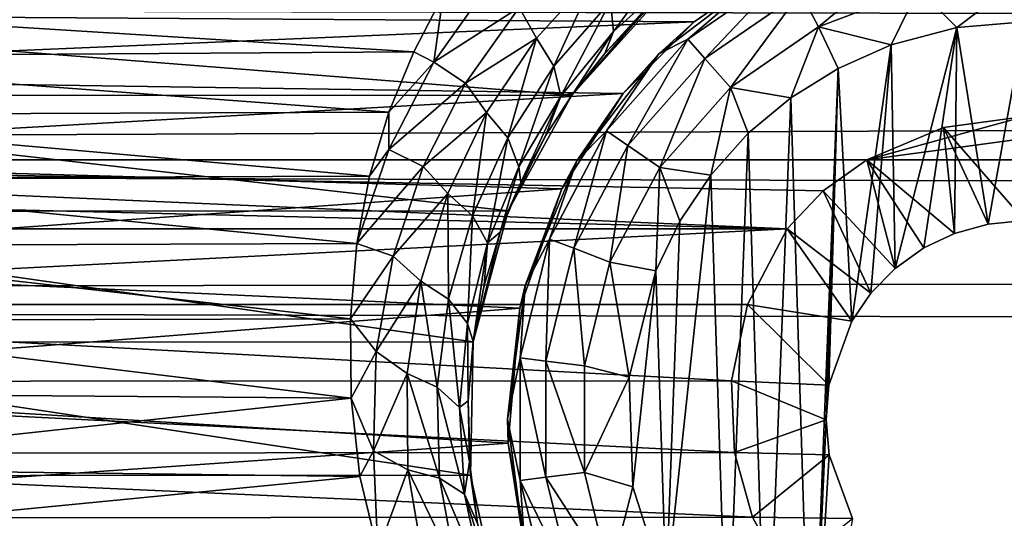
# Model space of a CAD drawing. Header units: metres. Extents: x -95 to 103, y -12 to 12.
# Tile 98 of 256: x -76.73 to -74.25, y 6.89 to 8.15. Entities that reach past the tile are written whole.
import ezdxf

# ---------------------------------------------------------------- set-up
doc = ezdxf.new("R2010")
doc.units = ezdxf.units.M
doc.layers.add('solid_P74500', color=7, linetype='CONTINUOUS')
doc.layers.add('solid_P74500_01', color=7, linetype='CONTINUOUS')

msp = doc.modelspace()

# ---------------------------------------------------------------- linework, layer by layer
at = {"layer": 'solid_P74500'}
for points in [[(-12.2, 5.05, 0.5), (-11.7, 9.776363, 0.5), (-88, 9.776363, 0.5)], [(-12.2, 5.05, 0.5), (-88, 9.776363, 0.5), (-88, 5.05, 0.5)], [(92.5, 7.752533, 9.805175), (92.5, 8.487373, 9.175829), (-94.018356, 8.209083, 9.426609)], [(-75.233376, 8.115582, -9.073152), (-75.240913, 8.190633, -9.147759), (-75.07357, 8.332653, -8.980428)], [(-75.074623, 8.259929, -8.903189), (-75.233376, 8.115582, -9.073152), (-75.07357, 8.332653, -8.980428)], [(-74.490105, 8.316991, -11.712049), (-74.718079, 8.12711, -11.777164), (-74.763344, 8.213364, -11.712049)], [(-74.490105, 8.316991, -11.712049), (-74.466789, 8.222411, -11.777164), (-74.718079, 8.12711, -11.777164)], [(-78.395798, 8.161398, -5.603641), (-74.838211, 8.272575, -5.438244), (-75.031166, 8.13967, -5.635225)], [(-74.793571, 8.270952, -11.614588), (-75.046974, 8.096038, -11.614588), (-74.849998, 8.265833, -11.5)], [(-75.003845, 8.047357, -11.712049), (-75.046974, 8.096038, -11.614588), (-74.793571, 8.270952, -11.614588)], [(-74.849998, 8.265833, -11.5), (-75.031166, 8.13967, -5.635225), (-74.838211, 8.272575, -5.438244)], [(-74.763344, 8.213364, -11.712049), (-75.003845, 8.047357, -11.712049), (-74.793571, 8.270952, -11.614588)], [(-75.274475, 8.266009, -9.1982), (-75.426727, 8.098949, -9.376516), (-75.471039, 8.175805, -9.385549)], [(-75.383156, 8.028093, -9.327198), (-75.426727, 8.098949, -9.376516), (-75.274475, 8.266009, -9.1982)], [(-75.240913, 8.190633, -9.147759), (-75.383156, 8.028093, -9.327198), (-75.274475, 8.266009, -9.1982)], [(-75.074623, 8.259929, -8.903189), (-75.169182, 8.15029, -8.879545), (-75.255081, 8.060224, -8.98037)], [(-75.074623, 8.259929, -8.903189), (-75.255081, 8.060224, -8.98037), (-75.233376, 8.115582, -9.073152)], [(-74.849998, 8.265833, -11.5), (-75.11924, 8.059238, -11.5), (-75.031166, 8.13967, -5.635225)], [(-75.046974, 8.096038, -11.614588), (-75.11924, 8.059238, -11.5), (-74.849998, 8.265833, -11.5)], [(-74.466789, 8.222411, -11.777164), (-74.199997, 8.254805, -11.777164), (-74.370331, 8.125382, -11.8)], [(-74.199997, 8.254805, -11.777164), (-74.199997, 8.14, -11.8), (-74.370331, 8.125382, -11.8)], [(-75.543549, 8.238771, -9.384665), (-75.685516, 8.038312, -9.565678), (-75.661537, 8.207409, -9.428066)], [(-75.471039, 8.175805, -9.385549), (-75.685516, 8.038312, -9.565678), (-75.543549, 8.238771, -9.384665)], [(-74.718079, 8.12711, -11.777164), (-74.466789, 8.222411, -11.777164), (-74.535683, 8.081974, -11.8)], [(-74.466789, 8.222411, -11.777164), (-74.370331, 8.125382, -11.8), (-74.535683, 8.081974, -11.8)], [(92.5, 7.752533, 9.805175), (-94.018356, 8.209083, 9.426609), (-94.018356, 7.447287, 10.039319)], [(-75.661537, 8.207409, -9.428066), (-75.735619, 8.064089, -9.550941), (-77.728516, 8.18801, -9.444919)], [(-75.685516, 8.038312, -9.565678), (-75.735619, 8.064089, -9.550941), (-75.661537, 8.207409, -9.428066)], [(-74.763344, 8.213364, -11.712049), (-74.939255, 7.974443, -11.777164), (-75.003845, 8.047357, -11.712049)], [(-74.763344, 8.213364, -11.712049), (-74.718079, 8.12711, -11.777164), (-74.939255, 7.974443, -11.777164)], [(-75.338188, 7.955187, -8.304517), (-75.130051, 8.186581, -8.076503), (-78.269226, 8.185938, -8.077154)], [(-75.338188, 7.955187, -8.304517), (-78.269226, 8.185938, -8.077154), (-78.061371, 7.95457, -8.305107)], [(-75.735619, 8.064089, -9.550941), (-77.657784, 8.05173, -9.561361), (-77.728516, 8.18801, -9.444919)], [(-75.471039, 8.175805, -9.385549), (-75.605492, 7.985066, -9.567982), (-75.685516, 8.038312, -9.565678)], [(-75.426727, 8.098949, -9.376516), (-75.605492, 7.985066, -9.567982), (-75.471039, 8.175805, -9.385549)], [(-75.365761, 7.953053, -9.254251), (-75.383156, 8.028093, -9.327198), (-75.240913, 8.190633, -9.147759)], [(-75.233376, 8.115582, -9.073152), (-75.365761, 7.953053, -9.254251), (-75.240913, 8.190633, -9.147759)], [(-75.169182, 8.15029, -8.879545), (-75.130051, 8.186581, -8.076503), (-75.338188, 7.955187, -8.304517)], [(-78.228165, 8.003443, -5.827108), (-78.395798, 8.161398, -5.603641), (-75.031166, 8.13967, -5.635225)], [(-75.255081, 8.060224, -8.98037), (-75.169182, 8.15029, -8.879545), (-75.338188, 7.955187, -8.304517)], [(-78.228165, 8.003443, -5.827108), (-75.031166, 8.13967, -5.635225), (-75.209457, 7.959397, -5.887105)], [(-75.11924, 8.059238, -11.5), (-75.209457, 7.959397, -5.887105), (-75.031166, 8.13967, -5.635225)], [(-74.788025, 7.948541, -11.8), (-74.939255, 7.974443, -11.777164), (-74.718079, 8.12711, -11.777164)], [(-74.668503, 8.022584, -11.8), (-74.788025, 7.948541, -11.8), (-74.718079, 8.12711, -11.777164)], [(-74.668503, 8.022584, -11.8), (-74.718079, 8.12711, -11.777164), (-74.535683, 8.081974, -11.8)], [(-74.370331, 8.125382, -11.8), (-74.525322, 7.519121, -11.8), (-74.535683, 8.081974, -11.8)], [(-74.370331, 8.125382, -11.8), (-74.453804, 7.570744, -11.8), (-74.525322, 7.519121, -11.8)], [(-74.370331, 8.125382, -11.8), (-74.376312, 7.607516, -11.8), (-74.453804, 7.570744, -11.8)], [(-74.370331, 8.125382, -11.8), (-74.291832, 7.630482, -11.8), (-74.376312, 7.607516, -11.8)], [(-74.199997, 8.14, -11.8), (-74.291832, 7.630482, -11.8), (-74.370331, 8.125382, -11.8)], [(-74.199997, 8.14, -11.8), (-74.199997, 7.64, -11.8), (-74.291832, 7.630482, -11.8)], [(-75.426727, 8.098949, -9.376516), (-75.552536, 7.911984, -9.562739), (-75.605492, 7.985066, -9.567982)], [(-75.499352, 7.847605, -9.513963), (-75.552536, 7.911984, -9.562739), (-75.426727, 8.098949, -9.376516)], [(-75.383156, 8.028093, -9.327198), (-75.499352, 7.847605, -9.513963), (-75.426727, 8.098949, -9.376516)], [(-75.233376, 8.115582, -9.073152), (-75.333862, 7.961197, -9.089928), (-75.365761, 7.953053, -9.254251)], [(-75.233376, 8.115582, -9.073152), (-75.255081, 8.060224, -8.98037), (-75.333862, 7.961197, -9.089928)], [(-75.046974, 8.096038, -11.614588), (-75.25116, 7.865563, -11.614588), (-75.11924, 8.059238, -11.5)], [(-75.197632, 7.828617, -11.712049), (-75.25116, 7.865563, -11.614588), (-75.046974, 8.096038, -11.614588)], [(-75.003845, 8.047357, -11.712049), (-75.197632, 7.828617, -11.712049), (-75.046974, 8.096038, -11.614588)], [(-74.668503, 8.022584, -11.8), (-74.535683, 8.081974, -11.8), (-74.634666, 7.386765, -11.8)], [(-74.535683, 8.081974, -11.8), (-74.586449, 7.457164, -11.8), (-74.634666, 7.386765, -11.8)], [(-74.535683, 8.081974, -11.8), (-74.525322, 7.519121, -11.8), (-74.586449, 7.457164, -11.8)], [(-75.735619, 8.064089, -9.550941), (-75.797935, 7.912471, -9.676921), (-77.657784, 8.05173, -9.561361)], [(-75.797935, 7.912471, -9.676921), (-77.599243, 7.905591, -9.682542), (-77.657784, 8.05173, -9.561361)], [(-75.685516, 8.038312, -9.565678), (-75.797935, 7.912471, -9.676921), (-75.735619, 8.064089, -9.550941)], [(-75.333862, 7.961197, -9.089928), (-75.255081, 8.060224, -8.98037), (-75.338188, 7.955187, -8.304517)], [(-75.11924, 8.059238, -11.5), (-75.325836, 7.79, -11.5), (-75.209457, 7.959397, -5.887105)], [(-75.25116, 7.865563, -11.614588), (-75.325836, 7.79, -11.5), (-75.11924, 8.059238, -11.5)], [(-75.003845, 8.047357, -11.712049), (-75.11747, 7.773282, -11.777164), (-75.197632, 7.828617, -11.712049)], [(-75.003845, 8.047357, -11.712049), (-74.939255, 7.974443, -11.777164), (-75.11747, 7.773282, -11.777164)], [(-75.685516, 8.038312, -9.565678), (-75.798035, 7.81858, -9.751169), (-75.797935, 7.912471, -9.676921)], [(-75.605492, 7.985066, -9.567982), (-75.798035, 7.81858, -9.751169), (-75.685516, 8.038312, -9.565678)], [(-75.471603, 7.774943, -9.441819), (-75.499352, 7.847605, -9.513963), (-75.383156, 8.028093, -9.327198)], [(-75.365761, 7.953053, -9.254251), (-75.471603, 7.774943, -9.441819), (-75.383156, 8.028093, -9.327198)], [(-74.668503, 8.022584, -11.8), (-74.736984, 6.296785, -11.8), (-74.788025, 7.948541, -11.8)], [(-74.668503, 8.022584, -11.8), (-74.69928, 7.137952, -11.8), (-74.736984, 6.296785, -11.8)], [(-74.668503, 8.022584, -11.8), (-74.69249, 7.225389, -11.8), (-74.69928, 7.137952, -11.8)], [(-74.668503, 8.022584, -11.8), (-74.634666, 7.386765, -11.8), (-74.69249, 7.225389, -11.8)], [(-78.077759, 7.79618, -6.10177), (-78.228165, 8.003443, -5.827108), (-75.209457, 7.959397, -5.887105)], [(-75.605492, 7.985066, -9.567982), (-75.711815, 7.775812, -9.754739), (-75.798035, 7.81858, -9.751169)], [(-75.552536, 7.911984, -9.562739), (-75.711815, 7.775812, -9.754739), (-75.605492, 7.985066, -9.567982)], [(-74.988884, 7.75403, -11.8), (-75.11747, 7.773282, -11.777164), (-74.939255, 7.974443, -11.777164)], [(-74.894638, 7.859296, -11.8), (-74.988884, 7.75403, -11.8), (-74.939255, 7.974443, -11.777164)], [(-74.788025, 7.948541, -11.8), (-74.894638, 7.859296, -11.8), (-74.939255, 7.974443, -11.777164)], [(-78.077759, 7.79618, -6.10177), (-75.209457, 7.959397, -5.887105), (-75.363678, 7.719777, -6.197987)], [(-75.498016, 7.664145, -8.573849), (-75.338188, 7.955187, -8.304517), (-78.061371, 7.95457, -8.305107)], [(-75.498016, 7.664145, -8.573849), (-78.061371, 7.95457, -8.305107), (-77.901268, 7.66248, -8.575336)], [(-75.404724, 7.853196, -9.206404), (-75.338188, 7.955187, -8.304517), (-75.498016, 7.664145, -8.573849)], [(-75.365761, 7.953053, -9.254251), (-75.466866, 7.735857, -9.32723), (-75.471603, 7.774943, -9.441819)], [(-75.365761, 7.953053, -9.254251), (-75.404724, 7.853196, -9.206404), (-75.466866, 7.735857, -9.32723)], [(-75.404724, 7.853196, -9.206404), (-75.333862, 7.961197, -9.089928), (-75.338188, 7.955187, -8.304517)], [(-75.365761, 7.953053, -9.254251), (-75.333862, 7.961197, -9.089928), (-75.404724, 7.853196, -9.206404)], [(-75.325836, 7.79, -11.5), (-75.363678, 7.719777, -6.197987), (-75.209457, 7.959397, -5.887105)], [(-74.788025, 7.948541, -11.8), (-74.849243, 6.379436, -11.8), (-74.894638, 7.859296, -11.8)], [(-74.788025, 7.948541, -11.8), (-74.736984, 6.296785, -11.8), (-74.849243, 6.379436, -11.8)], [(-75.797935, 7.912471, -9.676921), (-75.84697, 7.75142, -9.806401), (-77.599243, 7.905591, -9.682542)], [(-75.84697, 7.75142, -9.806401), (-77.553917, 7.745763, -9.810869), (-77.599243, 7.905591, -9.682542)], [(-75.798035, 7.81858, -9.751169), (-75.84697, 7.75142, -9.806401), (-75.797935, 7.912471, -9.676921)], [(-75.552536, 7.911984, -9.562739), (-75.650345, 7.707485, -9.752763), (-75.711815, 7.775812, -9.754739)], [(-75.588387, 7.651467, -9.704024), (-75.650345, 7.707485, -9.752763), (-75.552536, 7.911984, -9.562739)], [(-75.499352, 7.847605, -9.513963), (-75.588387, 7.651467, -9.704024), (-75.552536, 7.911984, -9.562739)], [(-74.199997, 7.901906, -4.3), (-74.597061, 7.792304, -4.3), (-74.404327, 7.873975, -4.3)], [(-73.995667, 7.873975, -4.3), (-74.597061, 7.792304, -4.3), (-74.199997, 7.901906, -4.3)], [(-74.199997, 7.64, -11.8), (-74.199997, 7.901906, -4.3), (-74.404327, 7.873975, -4.3)], [(-73.995667, 7.873975, -4.3), (-73.80294, 7.792304, -4.3), (-74.597061, 7.792304, -4.3)], [(-74.376312, 7.607516, -11.8), (-74.404327, 7.873975, -4.3), (-74.597061, 7.792304, -4.3)], [(-74.291832, 7.630482, -11.8), (-74.199997, 7.64, -11.8), (-74.404327, 7.873975, -4.3)], [(-74.376312, 7.607516, -11.8), (-74.291832, 7.630482, -11.8), (-74.404327, 7.873975, -4.3)], [(-75.550392, 7.583538, -9.631939), (-75.588387, 7.651467, -9.704024), (-75.499352, 7.847605, -9.513963)], [(-75.471603, 7.774943, -9.441819), (-75.550392, 7.583538, -9.631939), (-75.499352, 7.847605, -9.513963)], [(-75.466866, 7.735857, -9.32723), (-75.404724, 7.853196, -9.206404), (-75.498016, 7.664145, -8.573849)], [(-75.25116, 7.865563, -11.614588), (-75.394257, 7.59292, -11.614588), (-75.325836, 7.79, -11.5)], [(-75.333443, 7.569858, -11.712049), (-75.394257, 7.59292, -11.614588), (-75.25116, 7.865563, -11.614588)], [(-75.197632, 7.828617, -11.712049), (-75.333443, 7.569858, -11.712049), (-75.25116, 7.865563, -11.614588)], [(-74.894638, 7.859296, -11.8), (-74.948105, 6.47681, -11.8), (-74.988884, 7.75403, -11.8)], [(-74.894638, 7.859296, -11.8), (-74.849243, 6.379436, -11.8), (-74.948105, 6.47681, -11.8)], [(-75.197632, 7.828617, -11.712049), (-75.242363, 7.535316, -11.777164), (-75.333443, 7.569858, -11.712049)], [(-75.197632, 7.828617, -11.712049), (-75.11747, 7.773282, -11.777164), (-75.242363, 7.535316, -11.777164)], [(-75.798035, 7.81858, -9.751169), (-75.878761, 7.581891, -9.938055), (-75.84697, 7.75142, -9.806401)], [(-75.711815, 7.775812, -9.754739), (-75.878761, 7.581891, -9.938055), (-75.798035, 7.81858, -9.751169)], [(-85.675003, 7.792304, -1.8), (-14.325, 7.792304, -4.2), (-14.325, 7.792304, -1.8)], [(-18.802942, 7.792304, -4.2), (-14.325, 7.792304, -4.2), (-85.675003, 7.792304, -1.8)], [(-84.20311, 5.444916, -1.8), (-85.675003, 7.792304, -1.8), (-14.325, 7.792304, -1.8)], [(-19.597059, 7.792304, -4.2), (-18.802942, 7.792304, -4.2), (-85.675003, 7.792304, -1.8)], [(-23.802942, 7.792304, -4.2), (-19.597059, 7.792304, -4.2), (-85.675003, 7.792304, -1.8)], [(-24.597059, 7.792304, -4.2), (-23.802942, 7.792304, -4.2), (-85.675003, 7.792304, -1.8)], [(-28.802942, 7.792304, -4.2), (-24.597059, 7.792304, -4.2), (-85.675003, 7.792304, -1.8)], [(-29.597059, 7.792304, -4.2), (-28.802942, 7.792304, -4.2), (-85.675003, 7.792304, -1.8)], [(-33.80294, 7.792304, -4.2), (-29.597059, 7.792304, -4.2), (-85.675003, 7.792304, -1.8)], [(-34.597057, 7.792304, -4.2), (-33.80294, 7.792304, -4.2), (-85.675003, 7.792304, -1.8)], [(-38.80294, 7.792304, -4.2), (-34.597057, 7.792304, -4.2), (-85.675003, 7.792304, -1.8)], [(-39.597057, 7.792304, -4.2), (-38.80294, 7.792304, -4.2), (-85.675003, 7.792304, -1.8)], [(-43.80294, 7.792304, -4.2), (-39.597057, 7.792304, -4.2), (-85.675003, 7.792304, -1.8)], [(-44.597057, 7.792304, -4.2), (-43.80294, 7.792304, -4.2), (-85.675003, 7.792304, -1.8)], [(-48.80294, 7.792304, -4.2), (-44.597057, 7.792304, -4.2), (-85.675003, 7.792304, -1.8)], [(-49.597057, 7.792304, -4.2), (-48.80294, 7.792304, -4.2), (-85.675003, 7.792304, -1.8)], [(-53.80294, 7.792304, -4.2), (-49.597057, 7.792304, -4.2), (-85.675003, 7.792304, -1.8)], [(-54.597057, 7.792304, -4.2), (-53.80294, 7.792304, -4.2), (-85.675003, 7.792304, -1.8)], [(-58.80294, 7.792304, -4.2), (-54.597057, 7.792304, -4.2), (-85.675003, 7.792304, -1.8)], [(-59.597057, 7.792304, -4.2), (-58.80294, 7.792304, -4.2), (-85.675003, 7.792304, -1.8)], [(-63.80294, 7.792304, -4.2), (-59.597057, 7.792304, -4.2), (-85.675003, 7.792304, -1.8)], [(-64.597061, 7.792304, -4.2), (-63.80294, 7.792304, -4.2), (-85.675003, 7.792304, -1.8)], [(-68.80294, 7.792304, -4.2), (-64.597061, 7.792304, -4.2), (-85.675003, 7.792304, -1.8)], [(-68.80294, 7.792304, -4.3), (-68.80294, 7.792304, -4.2), (-85.675003, 7.792304, -1.8)], [(-69.597061, 7.792304, -4.2), (-68.80294, 7.792304, -4.3), (-85.675003, 7.792304, -1.8)], [(-73.80294, 7.792304, -4.2), (-69.597061, 7.792304, -4.2), (-85.675003, 7.792304, -1.8)], [(-73.80294, 7.792304, -4.3), (-73.80294, 7.792304, -4.2), (-85.675003, 7.792304, -1.8)], [(-74.597061, 7.792304, -4.2), (-73.80294, 7.792304, -4.3), (-85.675003, 7.792304, -1.8)], [(-78.80294, 7.792304, -4.2), (-74.597061, 7.792304, -4.2), (-85.675003, 7.792304, -1.8)], [(-83.957001, 5.406663, -1.8), (-84.20311, 5.444916, -1.8), (-14.325, 7.792304, -1.8)], [(-83.736336, 5.295372, -1.8), (-83.957001, 5.406663, -1.8), (-14.325, 7.792304, -1.8)], [(-83.736336, 5.295372, -1.8), (-14.325, 7.792304, -1.8), (-79.20311, 5.444916, -1.8)], [(-78.957001, 5.406663, -1.8), (-79.20311, 5.444916, -1.8), (-14.325, 7.792304, -1.8)], [(-78.736336, 5.295372, -1.8), (-78.957001, 5.406663, -1.8), (-14.325, 7.792304, -1.8)], [(-78.693855, 7.714148, -4.2), (-74.796944, 7.619055, -4.2), (-78.80294, 7.792304, -4.2)], [(-74.706146, 7.714148, -4.2), (-78.80294, 7.792304, -4.2), (-74.796944, 7.619055, -4.2)], [(-74.706146, 7.714148, -4.2), (-74.597061, 7.792304, -4.2), (-78.80294, 7.792304, -4.2)], [(-78.736336, 5.295372, -1.8), (-14.325, 7.792304, -1.8), (-74.20311, 5.444916, -1.8)], [(-77.961212, 7.534212, -6.422531), (-78.077759, 7.79618, -6.10177), (-75.363678, 7.719777, -6.197987)], [(-75.711815, 7.775812, -9.754739), (-75.787636, 7.550226, -9.942742), (-75.878761, 7.581891, -9.938055)], [(-75.650345, 7.707485, -9.752763), (-75.787636, 7.550226, -9.942742), (-75.711815, 7.775812, -9.754739)], [(-75.471603, 7.774943, -9.441819), (-75.518707, 7.610109, -9.45398), (-75.550392, 7.583538, -9.631939)], [(-75.471603, 7.774943, -9.441819), (-75.466866, 7.735857, -9.32723), (-75.518707, 7.610109, -9.45398)], [(-75.325836, 7.79, -11.5), (-75.455704, 7.476465, -11.5), (-75.363678, 7.719777, -6.197987)], [(-75.394257, 7.59292, -11.614588), (-75.455704, 7.476465, -11.5), (-75.325836, 7.79, -11.5)], [(-75.127319, 7.51358, -11.8), (-75.242363, 7.535316, -11.777164), (-75.11747, 7.773282, -11.777164)], [(-75.066879, 7.638491, -11.8), (-75.127319, 7.51358, -11.8), (-75.11747, 7.773282, -11.777164)], [(-74.988884, 7.75403, -11.8), (-75.066879, 7.638491, -11.8), (-75.11747, 7.773282, -11.777164)], [(-74.525322, 7.519121, -11.8), (-74.597061, 7.792304, -4.2), (-74.706146, 7.714148, -4.2)], [(-74.597061, 7.792304, -4.2), (-74.597061, 7.792304, -4.3), (-73.80294, 7.792304, -4.3)], [(-74.453804, 7.570744, -11.8), (-74.597061, 7.792304, -4.3), (-74.597061, 7.792304, -4.2)], [(-74.453804, 7.570744, -11.8), (-74.376312, 7.607516, -11.8), (-74.597061, 7.792304, -4.3)], [(-74.525322, 7.519121, -11.8), (-74.453804, 7.570744, -11.8), (-74.597061, 7.792304, -4.2)], [(92.5, 6.975814, 10.372194), (92.5, 7.752533, 9.805175), (-94.018356, 7.447287, 10.039319)], [(-75.84697, 7.75142, -9.806401), (-75.878761, 7.581891, -9.938055), (-77.553917, 7.745763, -9.810869)], [(-74.988884, 7.75403, -11.8), (-74.948105, 6.47681, -11.8), (-75.101097, 6.706655, -11.8)], [(-74.988884, 7.75403, -11.8), (-75.101097, 6.706655, -11.8), (-75.066879, 7.638491, -11.8)], [(-75.878761, 7.581891, -9.938055), (-77.520653, 7.575688, -9.942784), (-77.553917, 7.745763, -9.810869)], [(-75.518707, 7.610109, -9.45398), (-75.466866, 7.735857, -9.32723), (-75.498016, 7.664145, -8.573849)], [(-78.693855, 7.714148, -4.2), (-78.603058, 7.619055, -4.2), (-74.796944, 7.619055, -4.2)], [(-77.961212, 7.534212, -6.422531), (-75.363678, 7.719777, -6.197987), (-75.469353, 7.419488, -6.554479)], [(-75.650345, 7.707485, -9.752763), (-75.717834, 7.487616, -9.943472), (-75.787636, 7.550226, -9.942742)], [(-75.648308, 7.441767, -9.894325), (-75.717834, 7.487616, -9.943472), (-75.650345, 7.707485, -9.752763)], [(-75.588387, 7.651467, -9.704024), (-75.648308, 7.441767, -9.894325), (-75.650345, 7.707485, -9.752763)], [(-75.455704, 7.476465, -11.5), (-75.469353, 7.419488, -6.554479), (-75.363678, 7.719777, -6.197987)], [(-74.586449, 7.457164, -11.8), (-74.706146, 7.714148, -4.2), (-74.796944, 7.619055, -4.2)], [(-74.586449, 7.457164, -11.8), (-74.525322, 7.519121, -11.8), (-74.706146, 7.714148, -4.2)], [(-75.586349, 7.334234, -8.857709), (-75.498016, 7.664145, -8.573849), (-77.901268, 7.66248, -8.575336)], [(-75.586349, 7.334234, -8.857709), (-77.901268, 7.66248, -8.575336), (-77.813553, 7.333337, -8.858451)], [(-75.600716, 7.380895, -9.821639), (-75.648308, 7.441767, -9.894325), (-75.588387, 7.651467, -9.704024)], [(-75.550392, 7.583538, -9.631939), (-75.600716, 7.380895, -9.821639), (-75.588387, 7.651467, -9.704024)], [(-75.518707, 7.610109, -9.45398), (-75.498016, 7.664145, -8.573849), (-75.586349, 7.334234, -8.857709)], [(-75.066879, 7.638491, -11.8), (-75.101097, 6.706655, -11.8), (-75.127319, 7.51358, -11.8)], [(-74.796944, 7.619055, -4.2), (-78.603058, 7.619055, -4.2), (-78.503395, 7.428674, -4.528224)], [(-74.896561, 7.428859, -4.52792), (-74.796944, 7.619055, -4.2), (-78.503395, 7.428674, -4.528224)], [(-75.558952, 7.476523, -9.585154), (-75.518707, 7.610109, -9.45398), (-75.586349, 7.334234, -8.857709)], [(-75.550392, 7.583538, -9.631939), (-75.518707, 7.610109, -9.45398), (-75.558952, 7.476523, -9.585154)], [(-74.634666, 7.386765, -11.8), (-74.796944, 7.619055, -4.2), (-74.896561, 7.428859, -4.52792)], [(-74.634666, 7.386765, -11.8), (-74.586449, 7.457164, -11.8), (-74.796944, 7.619055, -4.2)], [(-75.878761, 7.581891, -9.938055), (-75.894386, 7.392529, -10.079708), (-77.520653, 7.575688, -9.942784)], [(-75.894386, 7.392529, -10.079708), (-77.501717, 7.387943, -10.08307), (-77.520653, 7.575688, -9.942784)], [(-75.787636, 7.550226, -9.942742), (-75.894386, 7.392529, -10.079708), (-75.878761, 7.581891, -9.938055)], [(-75.550392, 7.583538, -9.631939), (-75.586327, 7.335214, -9.716925), (-75.600716, 7.380895, -9.821639)], [(-75.550392, 7.583538, -9.631939), (-75.558952, 7.476523, -9.585154), (-75.586327, 7.335214, -9.716925)], [(-75.394257, 7.59292, -11.614588), (-75.467941, 7.293956, -11.614588), (-75.455704, 7.476465, -11.5)], [(-75.403374, 7.286117, -11.712049), (-75.467941, 7.293956, -11.614588), (-75.394257, 7.59292, -11.614588)], [(-75.333443, 7.569858, -11.712049), (-75.403374, 7.286117, -11.712049), (-75.394257, 7.59292, -11.614588)], [(-75.787636, 7.550226, -9.942742), (-75.830345, 7.310512, -10.129179), (-75.894386, 7.392529, -10.079708)], [(-75.717834, 7.487616, -9.943472), (-75.830345, 7.310512, -10.129179), (-75.787636, 7.550226, -9.942742)], [(-75.333443, 7.569858, -11.712049), (-75.306679, 7.274375, -11.777164), (-75.403374, 7.286117, -11.712049)], [(-75.333443, 7.569858, -11.712049), (-75.242363, 7.535316, -11.777164), (-75.306679, 7.274375, -11.777164)], [(-77.902901, 7.226828, -6.766441), (-77.961212, 7.534212, -6.422531), (-75.469353, 7.419488, -6.554479)], [(-75.194283, 7.245715, -11.8), (-75.306679, 7.274375, -11.777164), (-75.242363, 7.535316, -11.777164)], [(-75.127319, 7.51358, -11.8), (-75.194283, 7.245715, -11.8), (-75.242363, 7.535316, -11.777164)], [(-75.127319, 7.51358, -11.8), (-75.185356, 6.969674, -11.8), (-75.194283, 7.245715, -11.8)], [(-75.127319, 7.51358, -11.8), (-75.101097, 6.706655, -11.8), (-75.185356, 6.969674, -11.8)], [(-75.717834, 7.487616, -9.943472), (-75.752457, 7.254652, -10.131943), (-75.830345, 7.310512, -10.129179)], [(-75.676941, 7.220685, -10.081996), (-75.752457, 7.254652, -10.131943), (-75.717834, 7.487616, -9.943472)], [(-75.648308, 7.441767, -9.894325), (-75.676941, 7.220685, -10.081996), (-75.717834, 7.487616, -9.943472)], [(-75.586327, 7.335214, -9.716925), (-75.558952, 7.476523, -9.585154), (-75.586349, 7.334234, -8.857709)], [(-75.455704, 7.476465, -11.5), (-75.5, 7.14, -11.5), (-75.469353, 7.419488, -6.554479)], [(-75.467941, 7.293956, -11.614588), (-75.5, 7.14, -11.5), (-75.455704, 7.476465, -11.5)], [(92.5, 6.975814, 10.372194), (-94.018356, 7.447287, 10.039319), (-94.018356, 6.639937, 10.59062)], [(-74.937241, 7.236759, -4.829008), (-74.896561, 7.428859, -4.52792), (-78.503395, 7.428674, -4.528224)], [(-74.937241, 7.236759, -4.829008), (-78.503395, 7.428674, -4.528224), (-78.462601, 7.234941, -4.831732)], [(-75.620903, 7.169143, -10.008129), (-75.676941, 7.220685, -10.081996), (-75.648308, 7.441767, -9.894325)], [(-75.600716, 7.380895, -9.821639), (-75.620903, 7.169143, -10.008129), (-75.648308, 7.441767, -9.894325)], [(-74.69249, 7.225389, -11.8), (-74.896561, 7.428859, -4.52792), (-74.937241, 7.236759, -4.829008)], [(-74.69249, 7.225389, -11.8), (-74.634666, 7.386765, -11.8), (-74.896561, 7.428859, -4.52792)], [(-77.902901, 7.226828, -6.766441), (-75.469353, 7.419488, -6.554479), (-75.498337, 7.079858, -6.919943)], [(-75.5, 7.14, -11.5), (-75.498337, 7.079858, -6.919943), (-75.469353, 7.419488, -6.554479)], [(-75.89328, 7.193082, -10.222992), (-77.504425, 7.205236, -10.21443), (-77.501717, 7.387943, -10.08307)], [(-75.894386, 7.392529, -10.079708), (-75.89328, 7.193082, -10.222992), (-77.501717, 7.387943, -10.08307)], [(-75.830345, 7.310512, -10.129179), (-75.89328, 7.193082, -10.222992), (-75.894386, 7.392529, -10.079708)], [(-75.600716, 7.380895, -9.821639), (-75.599236, 7.186306, -9.850586), (-75.620903, 7.169143, -10.008129)], [(-75.600716, 7.380895, -9.821639), (-75.586327, 7.335214, -9.716925), (-75.599236, 7.186306, -9.850586)], [(-75.592743, 6.998838, -9.125035), (-75.586349, 7.334234, -8.857709), (-77.813553, 7.333337, -8.858451)], [(-75.592743, 6.998838, -9.125035), (-77.813553, 7.333337, -8.858451), (-77.807381, 6.99762, -9.125969)], [(-75.599236, 7.186306, -9.850586), (-75.586327, 7.335214, -9.716925), (-75.586349, 7.334234, -8.857709)], [(-75.599236, 7.186306, -9.850586), (-75.586349, 7.334234, -8.857709), (-75.592743, 6.998838, -9.125035)], [(-75.830345, 7.310512, -10.129179), (-75.836555, 7.059978, -10.31118), (-75.89328, 7.193082, -10.222992)], [(-75.752457, 7.254652, -10.131943), (-75.836555, 7.059978, -10.31118), (-75.830345, 7.310512, -10.129179)], [(-75.467941, 7.293956, -11.614588), (-75.467941, 6.986044, -11.614588), (-75.5, 7.14, -11.5)], [(-75.403374, 6.993884, -11.712049), (-75.467941, 6.986044, -11.614588), (-75.467941, 7.293956, -11.614588)], [(-75.403374, 7.286117, -11.712049), (-75.403374, 6.993884, -11.712049), (-75.467941, 7.293956, -11.614588)], [(-75.403374, 7.286117, -11.712049), (-75.306679, 7.274375, -11.777164), (-75.306679, 7.005625, -11.777164)], [(-75.403374, 7.286117, -11.712049), (-75.306679, 7.005625, -11.777164), (-75.403374, 6.993884, -11.712049)], [(-75.752457, 7.254652, -10.131943), (-75.750786, 7.012084, -10.315185), (-75.836555, 7.059978, -10.31118)], [(-75.671288, 6.991528, -10.264101), (-75.750786, 7.012084, -10.315185), (-75.752457, 7.254652, -10.131943)], [(-75.676941, 7.220685, -10.081996), (-75.671288, 6.991528, -10.264101), (-75.752457, 7.254652, -10.131943)], [(-75.194283, 7.245715, -11.8), (-75.306679, 7.005625, -11.777164), (-75.306679, 7.274375, -11.777164)], [(-74.929634, 7.055848, -5.089697), (-78.462601, 7.234941, -4.831732), (-78.470741, 7.053593, -5.092822)], [(-74.929634, 7.055848, -5.089697), (-74.937241, 7.236759, -4.829008), (-78.462601, 7.234941, -4.831732)], [(-75.194283, 7.245715, -11.8), (-75.185356, 6.969674, -11.8), (-75.306679, 7.005625, -11.777164)], [(-74.69928, 7.137952, -11.8), (-74.937241, 7.236759, -4.829008), (-74.929634, 7.055848, -5.089697)], [(-74.69928, 7.137952, -11.8), (-74.69249, 7.225389, -11.8), (-74.937241, 7.236759, -4.829008)], [(-77.920128, 6.912104, -7.087512), (-77.902901, 7.226828, -6.766441), (-75.498337, 7.079858, -6.919943)], [(-75.89328, 7.193082, -10.222992), (-77.527473, 7.01674, -10.344823), (-77.504425, 7.205236, -10.21443)], [(-75.608536, 6.951431, -10.188554), (-75.671288, 6.991528, -10.264101), (-75.676941, 7.220685, -10.081996)], [(-75.620903, 7.169143, -10.008129), (-75.608536, 6.951431, -10.188554), (-75.676941, 7.220685, -10.081996)], [(-75.89328, 7.193082, -10.222992), (-75.871651, 6.995722, -10.359048), (-77.527473, 7.01674, -10.344823)], [(-75.836555, 7.059978, -10.31118), (-75.871651, 6.995722, -10.359048), (-75.89328, 7.193082, -10.222992)], [(-75.620903, 7.169143, -10.008129), (-75.599236, 7.186306, -9.850586), (-75.595856, 7.032367, -9.985543)], [(-75.595856, 7.032367, -9.985543), (-75.599236, 7.186306, -9.850586), (-75.592743, 6.998838, -9.125035)], [(-75.620903, 7.169143, -10.008129), (-75.595856, 7.032367, -9.985543), (-75.608536, 6.951431, -10.188554)], [(-75.5, 7.14, -11.5), (-75.455704, 6.803535, -11.5), (-75.498337, 7.079858, -6.919943)], [(-75.467941, 6.986044, -11.614588), (-75.455704, 6.803535, -11.5), (-75.5, 7.14, -11.5)], [(-74.691772, 7.050595, -11.8), (-74.69928, 7.137952, -11.8), (-74.929634, 7.055848, -5.089697)], [(-74.736984, 6.296785, -11.8), (-74.69928, 7.137952, -11.8), (-74.691772, 7.050595, -11.8)], [(-77.920128, 6.912104, -7.087512), (-75.498337, 7.079858, -6.919943), (-75.441574, 6.754933, -7.237463)], [(-75.455704, 6.803535, -11.5), (-75.441574, 6.754933, -7.237463), (-75.498337, 7.079858, -6.919943)], [(-74.883789, 6.893729, -5.307212), (-74.929634, 7.055848, -5.089697), (-78.470741, 7.053593, -5.092822)], [(-75.836555, 7.059978, -10.31118), (-75.826172, 6.807505, -10.483696), (-75.871651, 6.995722, -10.359048)], [(-75.750786, 7.012084, -10.315185), (-75.826172, 6.807505, -10.483696), (-75.836555, 7.059978, -10.31118)], [(-74.691772, 7.050595, -11.8), (-74.929634, 7.055848, -5.089697), (-74.883789, 6.893729, -5.307212)], [(-74.883789, 6.893729, -5.307212), (-78.470741, 7.053593, -5.092822), (-78.517288, 6.891102, -5.310623)], [(-75.608536, 6.951431, -10.188554), (-75.595856, 7.032367, -9.985543), (-75.57518, 6.877535, -10.115139)], [(-75.57518, 6.877535, -10.115139), (-75.595856, 7.032367, -9.985543), (-75.592743, 6.998838, -9.125035)], [(-74.63266, 6.88986, -11.8), (-74.691772, 7.050595, -11.8), (-74.883789, 6.893729, -5.307212)], [(-74.736984, 6.296785, -11.8), (-74.691772, 7.050595, -11.8), (-74.63266, 6.88986, -11.8)], [(-75.871651, 6.995722, -10.359048), (-77.568153, 6.830747, -10.468567), (-77.527473, 7.01674, -10.344823)], [(-75.750786, 7.012084, -10.315185), (-75.708992, 6.764045, -10.49017), (-75.826172, 6.807505, -10.483696)], [(-75.627998, 6.758184, -10.437667), (-75.708992, 6.764045, -10.49017), (-75.750786, 7.012084, -10.315185)], [(-75.671288, 6.991528, -10.264101), (-75.627998, 6.758184, -10.437667), (-75.750786, 7.012084, -10.315185)], [(-75.403374, 6.993884, -11.712049), (-75.306679, 7.005625, -11.777164), (-75.242363, 6.744685, -11.777164)], [(-75.185356, 6.969674, -11.8), (-75.242363, 6.744685, -11.777164), (-75.306679, 7.005625, -11.777164)], [(-75.523224, 6.683096, -9.358751), (-77.807381, 6.99762, -9.125969), (-77.877129, 6.682053, -9.359496)], [(-75.523224, 6.683096, -9.358751), (-75.592743, 6.998838, -9.125035), (-77.807381, 6.99762, -9.125969)], [(-75.871651, 6.995722, -10.359048), (-75.826172, 6.807505, -10.483696), (-77.568153, 6.830747, -10.468567)], [(-75.560867, 6.731433, -10.36002), (-75.627998, 6.758184, -10.437667), (-75.671288, 6.991528, -10.264101)], [(-75.608536, 6.951431, -10.188554), (-75.560867, 6.731433, -10.36002), (-75.671288, 6.991528, -10.264101)], [(-75.57518, 6.877535, -10.115139), (-75.592743, 6.998838, -9.125035), (-75.523224, 6.683096, -9.358751)], [(-75.403374, 6.993884, -11.712049), (-75.333443, 6.710143, -11.712049), (-75.467941, 6.986044, -11.614588)], [(-75.467941, 6.986044, -11.614588), (-75.394257, 6.687079, -11.614588), (-75.455704, 6.803535, -11.5)], [(-75.333443, 6.710143, -11.712049), (-75.394257, 6.687079, -11.614588), (-75.467941, 6.986044, -11.614588)], [(-75.403374, 6.993884, -11.712049), (-75.242363, 6.744685, -11.777164), (-75.333443, 6.710143, -11.712049)], [(92.5, 6.152128, 10.880493), (92.5, 6.975814, 10.372194), (-94.018356, 6.639937, 10.59062)], [(-75.185356, 6.969674, -11.8), (-75.101097, 6.706655, -11.8), (-75.242363, 6.744685, -11.777164)], [(-75.608536, 6.951431, -10.188554), (-75.57518, 6.877535, -10.115139), (-75.536766, 6.723989, -10.236818)], [(-75.608536, 6.951431, -10.188554), (-75.536766, 6.723989, -10.236818), (-75.560867, 6.731433, -10.36002)], [(-78.004631, 6.629024, -7.352973), (-77.920128, 6.912104, -7.087512), (-75.441574, 6.754933, -7.237463)], [(-74.807297, 6.752329, -5.485987), (-78.517288, 6.891102, -5.310623), (-78.59462, 6.74956, -5.489393)], [(-74.807297, 6.752329, -5.485987), (-74.883789, 6.893729, -5.307212), (-78.517288, 6.891102, -5.310623)], [(-74.63266, 6.88986, -11.8), (-74.883789, 6.893729, -5.307212), (-74.807297, 6.752329, -5.485987)]]:
    msp.add_3dface(points, dxfattribs=at)
at = {"layer": 'solid_P74500_01'}
for points in [[(-92.5, 7.788958, 8.459974), (-92.5, 8.940191, 7.233159), (92.5, 8.572252, 7.665731)], [(-92.5, 7.788958, 8.459974), (92.5, 8.572252, 7.665731), (92.5, 7.29035, 8.893468)], [(-92.5, 6.467994, 9.508519), (-92.5, 7.788958, 8.459974), (92.5, 7.29035, 8.893468)], [(-92.5, 6.467994, 9.508519), (92.5, 7.29035, 8.893468), (92.5, 5.836015, 9.908373)]]:
    msp.add_3dface(points, dxfattribs=at)

doc.saveas('drawing.dxf')
